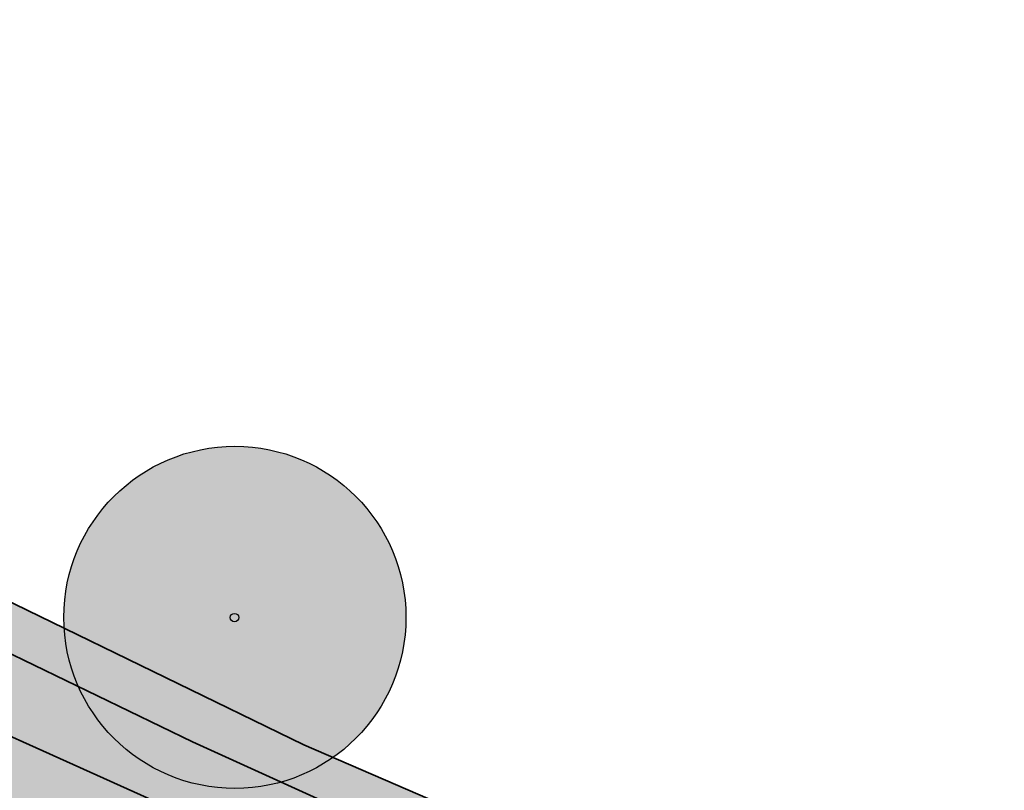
# Model space of a CAD drawing. Header units: metres. Extents: x 180563 to 183411, y 416314 to 418230.
# Tile 38 of 256: x 180924 to 180940, y 417917 to 417929. Entities that reach past the tile are written whole.
import ezdxf
from ezdxf import colors
from ezdxf.entities.mleader import LeaderData, LeaderLine
from ezdxf.math import Vec2, Vec3

# ---------------------------------------------------------------- set-up
doc = ezdxf.new("R2010")
doc.units = ezdxf.units.M
for name, pattern in [('AM-AS', [16, 10, -2, 2, -2]), ('VW-3-3_STREEP', [6, 3, -3]), ('VW-30-270_STREEP', [3, 0.3, -2.7])]:
    doc.linetypes.add(name, pattern=pattern)
doc.layers.get('0').update_dxf_attribs({"color": 40, "lineweight": 0})
for name, color, linetype, lineweight in [('B-WE-GR-BOOM-S', 90, 'Continuous', 25), ('N-WE-AM-AS_WEG_GEBIEDSONTSLUITINGSWEG-G', 10, 'AM-AS', 18), ('N-WE-BV-GELEIDECONSTRUCTIE_GELEIDERAIL_AARDENBAAN-G', 210, 'BV-GELEIDERAIL-A', 35), ('N-WE-GW-WATERGANG_BODEM-G', 150, 'Continuous', 35), ('N-WE-GW-WATERGANG_INSTEEK-G', 112, 'Continuous', 35), ('N-WE-VH-KANTVERHARDING_FIETSPAD-G', 7, 'Continuous', 35), ('N-WE-VH-KANTVERHARDING_GOW-G', 7, 'Continuous', 35), ('N-WE-VW-MARKERING_LANGS_STREEP_30270_010-G', 7, 'VW-30-270_STREEP', 25), ('N-WE-VW-MARKERING_LANGS_STREEP_33_015-G', 7, 'VW-3-3_STREEP', 25), ('N-WE-VW-MARKERING_LANGS_STREEP_DOORGETROKKEN_010-G', 7, 'Continuous', 25), ('N-WE-VW-MARKERING_LANGS_STREEP_DOORGETROKKEN_015-G', 7, 'Continuous', 25), ('X-XX-AL-VERWIJZING-T25', 2, 'Continuous', 25)]:
    doc.layers.add(name, color=color, linetype=linetype, lineweight=lineweight)
for name, color, linetype, lineweight, true_color, transparency in [('N-WE-GW-BERM-A', 70, 'Continuous', 25, 0x7fff00, 0.6), ('N-WE-GW-WATERGANG_TALUD-A', 7, 'Continuous', 35, 0x4c914b, 0.4), ('N-WE-GW-WATERGANG_WATERLIJN-A', 7, 'Continuous', 35, 0x05eafa, 0.4)]:
    doc.layers.add(name, color=color, linetype=linetype, lineweight=lineweight, true_color=true_color, transparency=transparency)
doc.layers.add('N-WE-VH-VERHARDING_ASFALT_DEKLAAG-A', color=252, linetype='Continuous', lineweight=18, transparency=0.5)
doc.styles.add('NLCS-ISO-M500-T25', font='NLCS-ISO.ttf', dxfattribs={"height": 1.25})
doc.linetypes.add('BV-GELEIDERAIL-A', pattern='A,2,-1,[160,NLCS.SHX,S=0.5,R=0,X=0,Y=0],-1', length=4)

# ---------------------------------------------------------------- blocks, each defined once
blk = doc.blocks.new('B-SGR-BOOM')
at = {"true_color": 0xadaf97, "transparency": 33554559}
h = blk.add_hatch(color=253, dxfattribs=at)
h.dxf.hatch_style = 1
edge = h.paths.add_edge_path()
edge.add_arc((0.006267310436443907, 0.004642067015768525), 2.700981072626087, 0, 360)
for centre, radius in [((0.006267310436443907, 0.004642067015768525), 2.700981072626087), ((0, 0), 0.06735329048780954)]:
    blk.add_circle(centre, radius)

msp = doc.modelspace()

# ---------------------------------------------------------------- hatches: boundary and pattern name
at = {"layer": 'N-WE-GW-BERM-A'}
h = msp.add_hatch(color=256, dxfattribs=at)
h.dxf.hatch_style = 1
edge = h.paths.add_edge_path()
edge.add_line((180728.3545469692, 418051.0044802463), (180864.5804028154, 417948.5387995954))
edge.add_line((180864.5804028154, 417948.5387995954), (180875.7308920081, 417940.1516805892))
edge.add_line((180875.7308920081, 417940.1516805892), (180883.7317318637, 417934.1336490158))
edge.add_line((180883.7317318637, 417934.1336490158), (180900.9687931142, 417921.1683627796))
edge.add_arc((181379.6041022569, 418557.5034186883), 796.2500000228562, 233.0504305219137, 236.4177539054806)
edge.add_arc((181077.4549659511, 418102.4265439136), 250.0000000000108, 236.4177539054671, 242.8639729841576)
edge.add_line((180963.4288224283, 417879.9449972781), (180963.5998616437, 417880.2787195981))
edge.add_arc((181077.4549659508, 418102.426543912), 249.6249999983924, 242.8639729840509, 244.0455590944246)
edge.add_line((180968.2050054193, 417877.9781383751), (180974.9791349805, 417874.6808398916))
edge.add_line((180974.9791349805, 417874.6808398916), (180976.1908160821, 417876.6490489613))
edge.add_line((180976.1908160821, 417876.6490489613), (180976.3824185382, 417876.5310934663))
edge.add_line((180976.3824185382, 417876.5310934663), (180977.5864697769, 417878.4869088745))
edge.add_arc((180975.0317703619, 417880.059648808), 2.99999999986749, 328.3824584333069, 415.7715302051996)
edge.add_line((180976.7192531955, 417882.5400523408), (180958.543155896, 417894.9057225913))
edge.add_arc((180917.3404500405, 417834.3425363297), 73.24999999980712, 55.77153020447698, 71.31492220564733)
edge.add_line((180940.8072805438, 417903.731803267), (180927.6065015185, 417908.1961888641))
edge.add_arc((180944.7460978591, 417958.8764043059), 53.49999999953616, 233.0504305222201, 251.31492220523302, ccw=False)
edge.add_line((180912.5866139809, 417916.1210818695), (180885.505011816, 417936.4911854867))
edge.add_line((180885.505011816, 417936.4911854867), (180881.5091872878, 417939.4967447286))
edge.add_arc((180822.4499482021, 417860.9787927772), 98.25000000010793, 53.05043052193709, 56.67473801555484)
edge.add_arc((180987.2673311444, 418111.6483569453), 201.7500002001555, 233.0504305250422, 236.6747380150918, ccw=False)
edge.add_line((180865.9930156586, 417950.416837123), (180729.7671598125, 418052.8825177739))
edge.add_line((180729.7671598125, 418052.8825177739), (180692.8994509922, 418080.6134859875))
edge.add_line((180692.8994509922, 418080.6134859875), (180679.5132472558, 418090.6822535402))
edge.add_line((180679.5132472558, 418090.6822535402), (180679.9786719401, 418087.3916031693))
edge.add_line((180679.9786719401, 418087.3916031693), (180728.3545469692, 418051.0044802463))
h = msp.add_hatch(color=256, dxfattribs=at)
h.dxf.hatch_style = 1
edge = h.paths.add_edge_path()
edge.add_line((180869.0403771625, 417954.4852323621), (180868.090481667, 417953.2187475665))
edge.add_arc((180987.2673310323, 418111.648356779), 198.2499999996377, 233.0481068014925, 236.6747380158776)
edge.add_arc((180822.4499482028, 417860.9787927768), 101.7500000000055, 53.05043052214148, 56.67473801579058, ccw=False)
edge.add_line((180883.6130787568, 417942.2938218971), (180914.6905054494, 417918.9181590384))
edge.add_arc((180944.7460978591, 417958.8764043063), 49.9999999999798, 233.0504305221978, 251.3149222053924)
edge.add_line((180928.7277835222, 417911.5117169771), (180937.3396364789, 417908.5992652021))
edge.add_line((180937.3396364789, 417908.5992652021), (180937.5088164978, 417908.5420500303))
edge.add_line((180937.5088164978, 417908.5420500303), (180941.9285625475, 417907.0473313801))
edge.add_arc((180917.3404500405, 417834.3425363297), 76.74999999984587, 55.77153020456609, 71.31492220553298, ccw=False)
edge.add_line((180960.5118858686, 417897.7995267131), (180979.502813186, 417884.879506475))
edge.add_line((180979.502813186, 417884.879506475), (180979.9085559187, 417884.6034691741))
edge.add_arc((180997.908372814, 417911.0611068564), 31.99999999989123, 235.7715301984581, 297.2279695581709)
edge.add_line((181012.5493984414, 417882.6069266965), (181014.6918537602, 417883.7093216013))
edge.add_line((181014.6918537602, 417883.7093216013), (181026.4505802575, 417889.7597442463))
edge.add_arc((181050.4710129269, 417843.0771049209), 52.50000000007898, 107.21374926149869, 117.2279695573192, ccw=False)
edge.add_line((181034.9343057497, 417893.2254920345), (181053.3590593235, 417898.9337514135))
edge.add_arc((181043.001254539, 417932.3660094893), 35.0000000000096, 287.2137492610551, 307.8215622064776)
edge.add_arc((180999.2834235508, 417988.6829222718), 106.294062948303, 307.8215622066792, 311.9122398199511)
edge.add_line((181070.2869587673, 417909.58219026), (181070.2875546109, 417912.2913982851))
edge.add_arc((180999.2834235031, 417988.6829222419), 104.294062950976, 305.2194494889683, 312.90673934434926, ccw=False)
edge.add_arc((181045.0130763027, 417923.9037027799), 25.00000000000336, 297.588115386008, 305.2194494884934, ccw=False)
edge.add_arc((181043.0012545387, 417932.3660094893), 33.50000000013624, 287.2137492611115, 293.932524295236, ccw=False)
edge.add_line((181052.9151534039, 417900.3665624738), (181034.3424311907, 417895.1359067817))
edge.add_arc((181050.4710129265, 417843.0771049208), 54.49999999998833, 107.2137492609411, 117.2279695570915)
edge.add_line((181025.5355161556, 417891.5381305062), (181013.7767896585, 417885.4877078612))
edge.add_line((181013.7767896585, 417885.4877078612), (181011.6343343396, 417884.3853129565))
edge.add_arc((180997.9083728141, 417911.0611068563), 29.99999999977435, 235.7715301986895, 297.22796955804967, ccw=False)
edge.add_line((180981.0335444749, 417886.2570715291), (180980.6278017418, 417886.5331088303))
edge.add_line((180980.6278017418, 417886.5331088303), (180961.6368744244, 417899.4531290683))
edge.add_arc((180917.3404500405, 417834.3425363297), 78.7499999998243, 55.77153020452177, 71.31492220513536)
edge.add_line((180942.5692951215, 417908.9419188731), (180938.0251335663, 417910.4787137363))
edge.add_line((180938.0251335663, 417910.4787137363), (180937.8757936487, 417910.6103475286))
edge.add_line((180937.8757936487, 417910.6103475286), (180935.2126652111, 417911.5345402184))
edge.add_line((180935.2126652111, 417911.5345402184), (180935.049, 417911.492))
edge.add_line((180935.049, 417911.492), (180930.76, 417912.58))
edge.add_line((180930.76, 417912.58), (180917.4781484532, 417918.7676903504))
edge.add_arc((180944.7460979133, 417958.8764043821), 48.50000009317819, 233.05043052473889, 235.790135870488, ccw=False)
edge.add_line((180915.5921732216, 417920.1169063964), (180884.5147465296, 417943.4925692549))
edge.add_arc((180822.4499482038, 417860.9787927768), 103.2499999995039, 53.05043052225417, 56.67473801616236)
edge.add_arc((180987.2673310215, 418111.6483567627), 196.7499999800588, 234.5177571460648, 236.6747380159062, ccw=False)
edge.add_line((180873.0636722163, 417951.4357267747), (180869.0403771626, 417954.4852323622))
at = {"layer": 'N-WE-GW-WATERGANG_TALUD-A'}
h = msp.add_hatch(color=256, dxfattribs=at)
h.dxf.hatch_style = 1
edge = h.paths.add_edge_path(flags=17)
edge.add_line((180785.9921461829, 418020.1934304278), (180786.356, 418020.175))
edge.add_line((180786.356, 418020.175), (180794.134, 418014.846))
edge.add_line((180794.134, 418014.846), (180797.469, 418012.46))
edge.add_line((180797.469, 418012.46), (180802.789, 418008.166))
edge.add_line((180802.789, 418008.166), (180817.522, 417997.414))
edge.add_line((180817.522, 417997.414), (180833.329, 417985.728))
edge.add_line((180833.329, 417985.728), (180841.121, 417979.789))
edge.add_line((180841.121, 417979.789), (180873.991, 417955.149))
edge.add_line((180873.991, 417955.149), (180897.955, 417936.97))
edge.add_line((180897.955, 417936.97), (180909.36, 417928.052))
edge.add_line((180909.36, 417928.052), (180914.548, 417924.421))
edge.add_line((180914.548, 417924.421), (180918.295, 417922.322))
edge.add_line((180918.295, 417922.322), (180922.404, 417920.012))
edge.add_line((180922.404, 417920.012), (180926.91, 417917.832))
edge.add_line((180926.91, 417917.832), (180931.779, 417915.614))
edge.add_line((180931.779, 417915.614), (180934.2825744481, 417914.4456044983))
edge.add_arc((180934.0294516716, 417913.8602689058), 0.6377216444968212, -113.38560720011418, 66.61439280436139, ccw=False)
edge.add_line((180933.776328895, 417913.2749333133), (180928.8285371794, 417915.6081575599))
edge.add_line((180928.8285371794, 417915.6081575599), (180926.3555643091, 417916.8720992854))
edge.add_line((180926.3555643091, 417916.8720992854), (180921.9329683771, 417918.8607161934))
edge.add_line((180921.9329683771, 417918.8607161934), (180916.8294348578, 417921.5714026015))
edge.add_line((180916.8294348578, 417921.5714026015), (180912.8823561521, 417924.0255918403))
edge.add_line((180912.8823561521, 417924.0255918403), (180906.9097118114, 417928.5535168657))
edge.add_line((180906.9097118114, 417928.5535168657), (180902.0686824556, 417932.4275403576))
edge.add_line((180902.0686824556, 417932.4275403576), (180892.6087448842, 417939.6014596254))
edge.add_line((180892.6087448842, 417939.6014596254), (180883.7505781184, 417946.3985875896))
edge.add_line((180883.7505781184, 417946.3985875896), (180874.3452763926, 417953.5435377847))
edge.add_line((180874.3452763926, 417953.5435377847), (180856.8456647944, 417966.5985020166))
edge.add_line((180856.8456647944, 417966.5985020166), (180830.1261970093, 417986.6061034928))
edge.add_line((180830.1261970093, 417986.6061034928), (180811.6765949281, 418000.2935501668))
edge.add_line((180811.6765949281, 418000.2935501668), (180797.6507536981, 418010.8619235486))
edge.add_line((180797.6507536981, 418010.8619235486), (180790.8554489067, 418015.7902435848))
edge.add_line((180790.8554489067, 418015.7902435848), (180785.597, 418019.675))
edge.add_line((180785.597, 418019.675), (180785.9921461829, 418020.1934304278))
edge = h.paths.add_edge_path()
edge.add_arc((180933.8322234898, 417913.6052141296), 1.78633916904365, 267.4775193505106, 424.0542888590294)
edge.add_line((180934.613781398, 417915.2115064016), (180928.665, 417917.7839999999))
edge.add_line((180928.665, 417917.7839999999), (180922.107, 417920.973))
edge.add_line((180922.107, 417920.973), (180917.952, 417923.453))
edge.add_line((180917.952, 417923.453), (180906.981, 417931.076))
edge.add_line((180906.981, 417931.076), (180899.559, 417936.787))
edge.add_line((180899.559, 417936.787), (180884.836, 417948.0539999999))
edge.add_line((180884.836, 417948.0539999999), (180859.941, 417966.776))
edge.add_line((180859.941, 417966.776), (180858.264, 417968.093))
edge.add_line((180858.264, 417968.093), (180846.781, 417977.106))
edge.add_line((180846.781, 417977.106), (180819.621, 417996.861))
edge.add_line((180819.621, 417996.861), (180789.945, 418018.89))
edge.add_line((180789.945, 418018.89), (180787.667, 418020.463))
edge.add_line((180787.667, 418020.463), (180786.5480741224, 418020.9228059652))
edge.add_line((180786.5480741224, 418020.9228059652), (180784.5372194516, 418018.2845715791))
edge.add_line((180784.5372194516, 418018.2845715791), (180800.257, 418006.303))
edge.add_line((180800.257, 418006.303), (180819.0248060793, 417992.2746861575))
edge.add_line((180819.0248060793, 417992.2746861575), (180840.493, 417976.173))
edge.add_line((180840.493, 417976.173), (180859.403, 417961.79))
edge.add_line((180859.403, 417961.79), (180873.0636722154, 417951.4357267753))
edge.add_arc((180987.2673311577, 418111.6483569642), 196.7500002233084, 234.517757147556, 236.6747380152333)
edge.add_arc((180822.4499482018, 417860.978792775), 103.2500000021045, 53.05043052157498, 56.674738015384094, ccw=False)
edge.add_line((180884.5147465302, 417943.4925692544), (180915.5921732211, 417920.1169063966))
edge.add_arc((180944.7460978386, 417958.8764042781), 48.49999996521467, 233.0504305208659, 235.7901358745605)
edge.add_line((180917.4781484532, 417918.7676903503), (180930.76, 417912.58))
edge.add_line((180930.76, 417912.58), (180933.7536042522, 417911.8206058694))
at = {"layer": 'N-WE-GW-WATERGANG_WATERLIJN-A'}
h = msp.add_hatch(color=256, dxfattribs=at)
h.dxf.hatch_style = 1
edge = h.paths.add_edge_path()
edge.add_line((180785.9921461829, 418020.1934304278), (180786.356, 418020.175))
edge.add_line((180786.356, 418020.175), (180794.134, 418014.846))
edge.add_line((180794.134, 418014.846), (180797.469, 418012.46))
edge.add_line((180797.469, 418012.46), (180802.789, 418008.166))
edge.add_line((180802.789, 418008.166), (180817.522, 417997.414))
edge.add_line((180817.522, 417997.414), (180833.329, 417985.728))
edge.add_line((180833.329, 417985.728), (180841.121, 417979.789))
edge.add_line((180841.121, 417979.789), (180873.991, 417955.149))
edge.add_line((180873.991, 417955.149), (180897.955, 417936.97))
edge.add_line((180897.955, 417936.97), (180909.36, 417928.052))
edge.add_line((180909.36, 417928.052), (180914.548, 417924.421))
edge.add_line((180914.548, 417924.421), (180918.295, 417922.322))
edge.add_line((180918.295, 417922.322), (180922.404, 417920.012))
edge.add_line((180922.404, 417920.012), (180926.91, 417917.832))
edge.add_line((180926.91, 417917.832), (180931.779, 417915.614))
edge.add_line((180931.779, 417915.614), (180934.2825744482, 417914.4456044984))
edge.add_arc((180934.0294516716, 417913.8602689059), 0.637721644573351, -113.38560719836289, 66.61439280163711, ccw=False)
edge.add_line((180933.776328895, 417913.2749333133), (180928.8285371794, 417915.6081575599))
edge.add_line((180928.8285371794, 417915.6081575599), (180926.3555643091, 417916.8720992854))
edge.add_line((180926.3555643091, 417916.8720992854), (180921.9329683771, 417918.8607161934))
edge.add_line((180921.9329683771, 417918.8607161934), (180916.8294348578, 417921.5714026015))
edge.add_line((180916.8294348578, 417921.5714026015), (180912.8823561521, 417924.0255918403))
edge.add_line((180912.8823561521, 417924.0255918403), (180906.9097118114, 417928.5535168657))
edge.add_line((180906.9097118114, 417928.5535168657), (180902.0686824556, 417932.4275403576))
edge.add_line((180902.0686824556, 417932.4275403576), (180892.6087448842, 417939.6014596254))
edge.add_line((180892.6087448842, 417939.6014596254), (180883.7505781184, 417946.3985875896))
edge.add_line((180883.7505781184, 417946.3985875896), (180874.3452763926, 417953.5435377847))
edge.add_line((180874.3452763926, 417953.5435377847), (180856.8456647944, 417966.5985020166))
edge.add_line((180856.8456647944, 417966.5985020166), (180830.1261970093, 417986.6061034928))
edge.add_line((180830.1261970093, 417986.6061034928), (180811.6765949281, 418000.2935501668))
edge.add_line((180811.6765949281, 418000.2935501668), (180797.6507536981, 418010.8619235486))
edge.add_line((180797.6507536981, 418010.8619235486), (180790.8554489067, 418015.7902435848))
edge.add_line((180790.8554489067, 418015.7902435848), (180785.597, 418019.675))
edge.add_line((180785.597, 418019.675), (180785.9921461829, 418020.1934304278))
at = {"layer": 'N-WE-VH-VERHARDING_ASFALT_DEKLAAG-A'}
h = msp.add_hatch(color=256, dxfattribs=at)
h.dxf.hatch_style = 1
edge = h.paths.add_edge_path()
edge.add_line((181023.9574605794, 417871.4390150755), (181027.0859675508, 417868.1443601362))
edge.add_arc((181034.7618543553, 417858.9204367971), 12.00000000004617, 14.319646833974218, 129.7662650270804, ccw=False)
edge.add_arc((181043.4822331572, 417861.1464182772), 3.000000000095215, -43.94151421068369, 14.319646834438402, ccw=False)
edge.add_line((181045.642378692, 417859.0646470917), (181024.5261814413, 417837.1534689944))
edge.add_line((181024.5261814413, 417837.1534689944), (181027.0941959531, 417834.6302738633))
edge.add_line((181027.0941959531, 417834.6302738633), (181044.576270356, 417852.7705119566))
edge.add_arc((181046.7364158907, 417850.6887407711), 2.999999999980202, 9.173210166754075, 136.0584857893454, ccw=False)
edge.add_line((181049.6980486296, 417851.1669996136), (181049.7728541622, 417850.7037640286))
edge.add_arc((181101.6014270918, 417859.0732937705), 52.50000000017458, 189.1732101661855, 223.9792220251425)
edge.add_arc((181101.6014270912, 417859.0732937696), 52.49999999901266, 223.9792220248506, 232.5867300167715)
edge.add_line((181069.70453687, 417817.3739125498), (181073.7488937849, 417814.2802837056))
edge.add_line((181073.7488937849, 417814.2802837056), (181094.1601943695, 417798.6671739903))
edge.add_arc((180974.1671311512, 417641.7980732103), 197.5000000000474, 38.42939247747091, 52.58673001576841, ccw=False)
edge.add_line((181128.8836360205, 417764.5541448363), (181145.5997339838, 417743.4858895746))
edge.add_arc((181188.6853429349, 417777.6711247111), 55.00000000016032, 218.4293924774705, 232.9201131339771)
edge.add_arc((185318.2645728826, 423241.9395734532), 6904.208297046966, 232.9201131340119, 233.4982623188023)
edge.add_arc((181447.4701584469, 418011.1929324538), 397.0000000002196, 233.4982623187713, 239.4672498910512)
edge.add_arc((181039.2420212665, 417319.0640495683), 406.5500000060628, 55.194988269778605, 59.467249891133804, ccw=False)
edge.add_arc((182390.9257072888, 419263.5190459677), 1961.561910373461, 235.1949882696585, 235.5071009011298)
edge.add_arc((182390.925707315, 419263.5190460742), 1961.561910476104, 235.5071009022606, 236.7314184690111)
edge.add_arc((181321.4654169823, 417633.4741601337), 11.999999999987, 236.7314184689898, 282.4889878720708)
edge.add_line((181324.0604405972, 417621.7581090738), (181334.742, 417624.1240000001))
edge.add_line((181334.742, 417624.1240000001), (181342.1744013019, 417625.7406179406))
edge.add_line((181342.1744013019, 417625.7406179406), (181341.5337581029, 417628.6432537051))
edge.add_line((181341.5337581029, 417628.6432537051), (181332.5456870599, 417626.7240531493))
edge.add_arc((181327.3251842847, 417651.1729048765), 25.0000000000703, 236.6098987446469, 282.05321670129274, ccw=False)
edge.add_arc((182370.6151032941, 419234.0000838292), 1920.730923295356, 235.1898583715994, 236.6098987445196, ccw=False)
edge.add_arc((181039.2420212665, 417319.0640495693), 411.5500000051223, 55.19498827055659, 59.46724989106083)
edge.add_arc((181447.4701584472, 418011.1929324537), 392.0000000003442, 233.49826231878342, 239.4672498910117, ccw=False)
edge.add_arc((185318.2645728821, 423241.939573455), 6899.208297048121, 232.92011313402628, 233.4982623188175, ccw=False)
edge.add_arc((181188.6853429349, 417777.6711247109), 50.00000000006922, 218.4293924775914, 232.92011313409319, ccw=False)
edge.add_line((181149.516607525, 417746.5936382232), (181132.8005095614, 417767.6618934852))
edge.add_arc((180974.1671311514, 417641.7980732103), 202.4999999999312, 38.42939247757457, 52.58673001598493)
edge.add_line((181097.1979934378, 417802.6385436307), (181076.7866928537, 417818.2516533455))
edge.add_line((181076.7866928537, 417818.2516533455), (181072.7423359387, 417821.3452821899))
edge.add_arc((181101.6014270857, 417859.0732937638), 47.49999999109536, 224.1160582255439, 232.5867300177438, ccw=False)
edge.add_arc((181101.6014270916, 417859.0732937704), 47.49999999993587, 189.173210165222, 224.116058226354, ccw=False)
edge.add_line((181054.7089087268, 417851.5008620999), (181053.9511844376, 417856.1930933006))
edge.add_arc((181014.4627479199, 417849.8163087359), 39.99999999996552, 9.173210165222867, 37.31683373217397)
edge.add_arc((181054.2266308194, 417880.1285770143), 9.99999999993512, 126.33610568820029, 217.325219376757, ccw=False)
edge.add_arc((181107.5998703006, 417810.4746913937), 97.74999999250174, 121.2915826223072, 127.34649693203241, ccw=False)
edge.add_arc((180999.2834235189, 417988.6829222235), 110.7940629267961, 301.2915826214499, 306.3934500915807)
edge.add_arc((181015.8448981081, 417965.1346753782), 82.01476059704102, 306.8408792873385, 325.5039879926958)
edge.add_line((181083.4386433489, 417918.6857081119), (181085.7132467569, 417922.1964234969))
edge.add_line((181085.7132467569, 417922.1964234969), (181083.1332877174, 417923.8679869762))
edge.add_arc((181041.2135424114, 417951.12115106), 49.9999999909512, 318.14543273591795, 326.97101180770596, ccw=False)
edge.add_arc((180999.2834235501, 417988.6829222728), 106.2940629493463, 307.8215622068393, 318.1454327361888, ccw=False)
edge.add_arc((181043.001254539, 417932.3660094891), 34.99999999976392, 287.21374926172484, 307.8215622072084, ccw=False)
edge.add_line((181053.3590593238, 417898.9337514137), (181034.9343057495, 417893.2254920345))
edge.add_arc((181050.4710129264, 417843.0771049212), 52.49999999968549, 107.2137492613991, 117.2279695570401)
edge.add_line((181026.4505802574, 417889.7597442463), (181014.6918537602, 417883.7093216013))
edge.add_line((181014.6918537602, 417883.7093216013), (181012.5493984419, 417882.6069266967))
edge.add_arc((180997.9083728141, 417911.0611068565), 31.99999999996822, 235.7715301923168, 297.2279695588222, ccw=False)
edge.add_line((180979.9085559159, 417884.603469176), (180979.5028131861, 417884.879506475))
edge.add_line((180979.5028131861, 417884.879506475), (180960.5118858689, 417897.7995267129))
edge.add_arc((180917.3404500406, 417834.3425363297), 76.74999999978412, 55.77153020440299, 71.31492220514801)
edge.add_line((180941.9285625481, 417907.0473313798), (180928.7277835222, 417911.5117169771))
edge.add_arc((180944.7460978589, 417958.8764043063), 49.99999999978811, 233.0504305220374, 251.3149222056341, ccw=False)
edge.add_line((180914.6905054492, 417918.9181590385), (180883.6130787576, 417942.2938218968))
edge.add_arc((180822.4499482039, 417860.9787927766), 101.7499999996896, 53.05043052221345, 56.67473801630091)
edge.add_arc((180987.267331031, 418111.6483567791), 198.2499999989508, 233.0504305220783, 236.67473801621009, ccw=False)
edge.add_line((180868.0969071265, 417953.2139142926), (180695.0033424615, 418083.4105631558))
edge.add_line((180695.0033424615, 418083.4105631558), (180673.1425976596, 418099.8536684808))
edge.add_arc((181118.205810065, 418691.555364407), 740.3999999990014, 231.3617944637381, 233.050430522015, ccw=False)
edge.add_line((180655.8996165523, 418113.2257495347), (180652.0126978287, 418116.1366751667))
edge.add_line((180652.0126978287, 418116.1366751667), (180646.862441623, 418120.1159113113))
edge.add_line((180646.862441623, 418120.1159113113), (180645.5120458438, 418118.4580384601))
edge.add_line((180645.5120458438, 418118.4580384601), (180649.9790000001, 418115.029))
edge.add_line((180649.9790000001, 418115.029), (180654.1247068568, 418111.9628643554))
edge.add_line((180654.1247068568, 418111.9628643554), (180654.3351972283, 418109.9960256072))
edge.add_arc((181118.2058098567, 418691.5553641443), 743.8999996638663, 231.4230003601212, 233.0504305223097)
edge.add_line((180671.0387061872, 418097.0565913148), (180692.8994509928, 418080.6134859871))
edge.add_line((180692.8994509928, 418080.6134859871), (180865.9930156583, 417950.4168371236))
edge.add_arc((180987.2673310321, 418111.6483567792), 201.7499999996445, 233.0504305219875, 236.6747380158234)
edge.add_arc((180822.4499482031, 417860.9787927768), 98.24999999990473, 53.05043052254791, 56.67473801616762, ccw=False)
edge.add_line((180881.5091872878, 417939.4967447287), (180912.5866139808, 417916.1210818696))
edge.add_arc((180944.7460978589, 417958.876404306), 53.49999999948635, 233.0504305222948, 251.3149222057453)
edge.add_line((180927.6065015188, 417908.196188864), (180940.8072805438, 417903.7318032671))
edge.add_arc((180917.3404500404, 417834.3425363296), 73.24999999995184, 55.771530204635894, 71.31492220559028, ccw=False)
edge.add_line((180958.5431558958, 417894.9057225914), (180976.7192531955, 417882.5400523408))
edge.add_arc((180975.0317703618, 417880.059648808), 2.999999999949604, -31.617541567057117, 55.77153020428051, ccw=False)
edge.add_line((180977.5864697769, 417878.4869088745), (180975.0638972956, 417874.3893373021))
edge.add_line((180975.0638972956, 417874.3893373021), (180978.2262197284, 417872.8500872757))
edge.add_line((180978.2262197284, 417872.8500872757), (180980.7801477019, 417876.9986861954))
edge.add_arc((180983.3348631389, 417875.4259722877), 2.999999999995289, 67.7571745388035, 148.3830421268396, ccw=False)
edge.add_arc((180997.9083728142, 417911.0611068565), 35.49999999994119, 247.7571745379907, 297.2279695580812)
edge.add_line((181014.1507606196, 417879.4947507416), (181025.5554423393, 417885.3630005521))
edge.add_arc((181026.9280384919, 417882.6954211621), 2.99999999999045, 42.85281396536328, 117.2279695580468, ccw=False)
edge.add_line((181029.1273482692, 417884.7357732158), (181030.0622374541, 417883.7280496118))
edge.add_arc((181136.6452796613, 417714.4943204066), 199.999999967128, 122.2026363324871, 125.6208084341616)
edge.add_line((181020.1616336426, 417877.0721792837), (181019.8430799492, 417876.8439422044))
edge.add_line((181019.8430799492, 417876.8439422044), (181022.055540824, 417873.7559795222))
edge.add_arc((181022.9601614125, 417872.5594589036), 1.500000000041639, -48.327945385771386, 127.0908345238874, ccw=False)
h = msp.add_hatch(color=256, dxfattribs=at)
h.dxf.hatch_style = 1
edge = h.paths.add_edge_path()
edge.add_line((180692.8994509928, 418080.6134859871), (180865.9930156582, 417950.4168371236))
edge.add_arc((180987.2673310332, 418111.6483567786), 201.7499999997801, 233.0504305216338, 236.6747380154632)
edge.add_arc((180822.4499482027, 417860.9787927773), 98.24999999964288, 53.050430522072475, 56.67473801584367, ccw=False)
edge.add_line((180881.5091872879, 417939.4967447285), (180912.5866139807, 417916.1210818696))
edge.add_arc((180944.7460978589, 417958.8764043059), 53.49999999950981, 233.0504305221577, 251.3149222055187)
edge.add_line((180927.6065015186, 417908.196188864), (180940.8072805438, 417903.7318032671))
edge.add_arc((180917.3404500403, 417834.3425363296), 73.2500000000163, 55.77153020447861, 71.31492220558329, ccw=False)
edge.add_line((180958.543155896, 417894.9057225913), (180976.7192531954, 417882.5400523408))
edge.add_arc((180975.0317703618, 417880.059648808), 2.999999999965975, -31.617541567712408, 55.77153020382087, ccw=False)
edge.add_line((180977.5864697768, 417878.4869088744), (180975.0638972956, 417874.389337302))
edge.add_line((180975.0638972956, 417874.389337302), (180978.2262197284, 417872.8500872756))
edge.add_line((180978.2262197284, 417872.8500872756), (180980.7801477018, 417876.9986861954))
edge.add_arc((180983.3348631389, 417875.4259722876), 3.000000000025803, 67.75717453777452, 148.3830421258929, ccw=False)
edge.add_arc((180997.9083728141, 417911.0611068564), 35.49999999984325, 247.757174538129, 297.2279695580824)
edge.add_line((181014.1507606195, 417879.4947507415), (181025.5554423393, 417885.3630005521))
edge.add_arc((181026.9280384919, 417882.695421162), 3.000000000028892, 42.85281396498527, 117.2279695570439, ccw=False)
edge.add_line((181029.1273482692, 417884.7357732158), (181030.0622374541, 417883.7280496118))
edge.add_arc((181136.6452796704, 417714.4943203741), 199.9999999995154, 121.90415695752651, 122.20263632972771, ccw=False)
edge.add_line((181030.9452939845, 417884.2809895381), (181034.3837190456, 417886.4215667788))
edge.add_line((181034.3837190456, 417886.4215667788), (181032.6289559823, 417888.3130381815))
edge.add_arc((181033.3620592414, 417888.9931555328), 0.9999999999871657, 110.43608743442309, 222.8528139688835, ccw=False)
edge.add_arc((181050.4710129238, 417843.0771049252), 49.9999999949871, 107.2137492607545, 110.43608743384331, ccw=False)
edge.add_line((181035.6741489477, 417890.8374736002), (181050.0314825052, 417895.285586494))
edge.add_arc((180999.2834235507, 417988.6829222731), 106.2940629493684, 298.517737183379, 307.8215622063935)
edge.add_arc((181043.0012545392, 417932.3660094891), 34.99999999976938, 287.2137492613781, 307.82156220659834, ccw=False)
edge.add_line((181053.3590593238, 417898.9337514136), (181034.9343057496, 417893.2254920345))
edge.add_arc((181050.4710129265, 417843.077104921), 52.49999999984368, 107.2137492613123, 117.2279695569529)
edge.add_line((181026.4505802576, 417889.7597442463), (181014.6918537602, 417883.7093216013))
edge.add_line((181014.6918537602, 417883.7093216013), (181012.5493984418, 417882.6069266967))
edge.add_arc((180997.908372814, 417911.0611068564), 31.99999999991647, 235.77153019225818, 297.22796955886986, ccw=False)
edge.add_line((180979.9085559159, 417884.603469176), (180979.5028131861, 417884.879506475))
edge.add_line((180979.5028131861, 417884.879506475), (180960.5118858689, 417897.7995267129))
edge.add_arc((180917.3404500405, 417834.3425363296), 76.74999999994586, 55.77153020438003, 71.314922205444)
edge.add_line((180941.9285625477, 417907.04733138), (180928.7277835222, 417911.511716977))
edge.add_arc((180944.746097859, 417958.8764043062), 49.99999999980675, 233.0504305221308, 251.3149222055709, ccw=False)
edge.add_line((180914.6905054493, 417918.9181590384), (180883.613078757, 417942.2938218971))
edge.add_arc((180822.4499482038, 417860.9787927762), 101.7499999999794, 53.05043052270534, 56.67473801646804)
edge.add_arc((180987.2673310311, 418111.6483567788), 198.2499999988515, 233.0504305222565, 236.67473801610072, ccw=False)
edge.add_line((180868.0969071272, 417953.213914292), (180695.0033424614, 418083.4105631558))
edge.add_line((180695.0033424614, 418083.4105631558), (180673.1425976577, 418099.8536684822))
edge.add_arc((181118.2058100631, 418691.5553644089), 740.3999999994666, 231.3617944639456, 233.050430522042, ccw=False)
edge.add_line((180655.8996165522, 418113.2257495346), (180652.0126978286, 418116.1366751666))
edge.add_line((180652.0126978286, 418116.1366751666), (180646.8624416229, 418120.1159113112))
edge.add_line((180646.8624416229, 418120.1159113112), (180645.5120458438, 418118.4580384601))
edge.add_line((180645.5120458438, 418118.4580384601), (180649.979, 418115.029))
edge.add_line((180649.979, 418115.029), (180654.1247068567, 418111.9628643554))
edge.add_line((180654.1247068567, 418111.9628643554), (180654.3351972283, 418109.9960256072))
edge.add_arc((181118.2058098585, 418691.5553641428), 743.8999996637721, 231.4230003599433, 233.0504305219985)
edge.add_line((180671.0387061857, 418097.0565913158), (180692.8994509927, 418080.613485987))
h = msp.add_hatch(color=256, dxfattribs=at)
h.dxf.hatch_style = 1
edge = h.paths.add_edge_path()
edge.add_line((180883.7317318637, 417934.1336490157), (180875.7308920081, 417940.1516805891))
edge.add_line((180875.7308920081, 417940.1516805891), (180669.626093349, 418095.1785537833))
edge.add_arc((181118.2058100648, 418691.5553644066), 746.2499999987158, 230.6463202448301, 233.0504305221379, ccw=False)
edge.add_line((180645.0045086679, 418114.5201914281), (180644.598, 418114.567))
edge.add_line((180644.598, 418114.567), (180643.2570801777, 418115.6896305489))
edge.add_line((180643.2570801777, 418115.6896305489), (180638.6509795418, 418110.0347482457))
edge.add_arc((181118.2058100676, 418691.5553644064), 753.7500000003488, 230.4890769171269, 233.0504305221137)
edge.add_line((180665.117754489, 418089.1848169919), (180871.2225531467, 417934.1579437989))
edge.add_line((180871.2225531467, 417934.1579437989), (180879.2233930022, 417928.1399122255))
edge.add_line((180879.2233930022, 417928.1399122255), (180896.4604543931, 417915.1746258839))
edge.add_arc((181379.6041024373, 418557.5034185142), 803.7499999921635, 233.0504305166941, 235.3209624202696)
edge.add_arc((181064.5321511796, 418102.125852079), 250.0000000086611, 235.3209624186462, 235.5269605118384)
edge.add_line((180923.0275556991, 417896.0276971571), (180958.4768059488, 417871.6886543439))
edge.add_line((180958.4768059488, 417871.6886543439), (180960.6263107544, 417874.8193581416))
edge.add_arc((180961.1841952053, 417875.6492767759), 1.000000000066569, 60.67160089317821, 236.0903806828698, ccw=False)
edge.add_line((180961.674009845, 417876.521103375), (180963.4288224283, 417879.944997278))
edge.add_arc((181077.4549659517, 418102.4265439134), 250.0000000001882, 236.4177539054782, 242.8639729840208, ccw=False)
edge.add_arc((181379.604102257, 418557.5034186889), 796.2500000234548, 233.05043052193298, 236.4177539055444, ccw=False)
edge.add_line((180900.9687931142, 417921.1683627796), (180883.7317318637, 417934.1336490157))

# ---------------------------------------------------------------- linework, layer by layer
at = {"layer": 'N-WE-AM-AS_WEG_GEBIEDSONTSLUITINGSWEG-G', "flags": 128}
msp.add_lwpolyline([(180606.843, 418142.7229999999), (180617.6052293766, 418133.0761270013, 0.02148102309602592), (180667.3719239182, 418092.1816853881), (180873.4767225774, 417937.1548121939), (180898.7146236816, 417918.1714943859, 0.02326955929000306), (180960.2067866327, 417876.2502413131), (180998.6357589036, 417852.5923585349)], format="xyb", dxfattribs=at)
at = {"layer": 'N-WE-BV-GELEIDECONSTRUCTIE_GELEIDERAIL_AARDENBAAN-G', "ltscale": 0.5, "flags": 128}
msp.add_lwpolyline([(180873.4688590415, 417943.0071093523), (180876.5488177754, 417940.4470597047), (180884.1693412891, 417934.7154410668), (180899.9053351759, 417922.8792201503, 0.02022788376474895), (180927.5576487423, 417903.7804064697, 0.00136391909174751), (180928.7075698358, 417903.0574386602, 0.00136391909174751)], format="xyb", dxfattribs=at)
at = {"layer": 'N-WE-GW-WATERGANG_BODEM-G', "flags": 128}
msp.add_lwpolyline([(180934.2825744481, 417914.4456044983, -1.000000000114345), (180933.776328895, 417913.2749333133), (180928.8285371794, 417915.6081575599), (180926.3555643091, 417916.8720992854), (180921.9329683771, 417918.8607161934), (180916.8294348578, 417921.5714026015), (180912.8823561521, 417924.0255918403), (180906.9097118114, 417928.5535168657), (180902.0686824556, 417932.4275403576), (180892.6087448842, 417939.6014596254), (180883.7505781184, 417946.3985875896), (180874.3452763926, 417953.5435377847), (180856.8456647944, 417966.5985020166), (180830.1261970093, 417986.6061034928)], format="xyb", dxfattribs=at)
msp.add_lwpolyline([(180841.121, 417979.789), (180873.991, 417955.149), (180897.955, 417936.97), (180909.36, 417928.052), (180914.548, 417924.421), (180918.295, 417922.322), (180922.404, 417920.012), (180926.91, 417917.832), (180931.779, 417915.614), (180934.2825744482, 417914.4456044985)], dxfattribs=at)
at = {"layer": 'N-WE-GW-WATERGANG_INSTEEK-G', "flags": 128}
msp.add_lwpolyline([(180873.0636722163, 417951.4357267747), (180859.403, 417961.79), (180840.493, 417976.173), (180819.0248060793, 417992.2746861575), (180800.257, 418006.303), (180784.5372194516, 418018.2845715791), (180786.5480741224, 418020.9228059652), (180787.667, 418020.463), (180789.945, 418018.89), (180819.621, 417996.861), (180846.781, 417977.106), (180858.264, 417968.093), (180859.941, 417966.776), (180884.836, 417948.0539999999), (180899.559, 417936.787), (180906.981, 417931.076), (180917.952, 417923.453), (180922.107, 417920.973), (180928.665, 417917.7839999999), (180934.6137813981, 417915.2115064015, -0.8139594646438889), (180933.7536042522, 417911.8206058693)], format="xyb", dxfattribs=at)
at = {"layer": 'N-WE-VH-KANTVERHARDING_FIETSPAD-G', "flags": 128}
msp.add_lwpolyline([(180868.0969071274, 417953.2139142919, 0.01581534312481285), (180878.3505105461, 417945.9975532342, -0.01581534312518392), (180883.6130787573, 417942.2938218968), (180914.6905054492, 417918.9181590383, 0.07986302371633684), (180928.7277835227, 417911.5117169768), (180941.9285625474, 417907.04733138, -0.06792501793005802), (180960.5118858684, 417897.7995267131), (180979.502813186, 417884.8795064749), (180979.9085559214, 417884.6034691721, 0.2747720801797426), (181012.5493984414, 417882.6069266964), (181014.6918537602, 417883.7093216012), (181026.4505802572, 417889.7597442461, -0.04372310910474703), (181034.9343057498, 417893.2254920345), (181053.3590593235, 417898.9337514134, 0.09016167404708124), (181064.4634075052, 417904.7186589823)], format="xyb", dxfattribs=at)
at = {"layer": 'N-WE-VH-KANTVERHARDING_GOW-G', "flags": 128}
msp.add_lwpolyline([(180900.9687931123, 417921.1683627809, 0.01469377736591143), (180939.1716083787, 417894.1533746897, 0.03329487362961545), (180968.0408842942, 417877.6409600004), (180982.3941165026, 417870.6545434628, 0.1898841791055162), (180993.3575057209, 417869.8010785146, -0.1351923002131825), (181002.9126602, 417870.0768692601, 0.21879446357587), (181013.1629584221, 417872.0577744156)], format="xyb", dxfattribs=at)
at = {"layer": 'N-WE-VH-VERHARDING_ASFALT_DEKLAAG-A'}
msp.add_lwpolyline([(180883.7317318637, 417934.1336490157), (180875.7308920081, 417940.1516805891), (180669.626093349, 418095.1785537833, -0.01049029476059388), (180645.0045086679, 418114.5201914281), (180644.598, 418114.567), (180643.2570801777, 418115.6896305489), (180638.6509795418, 418110.0347482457, 0.01117647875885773), (180665.117754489, 418089.1848169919), (180871.2225531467, 417934.1579437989), (180879.2233930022, 417928.1399122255), (180896.4604543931, 417915.1746258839, 0.0099073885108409), (180922.287477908, 417896.5377859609, 0.0008988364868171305), (180923.0275556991, 417896.0276971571), (180958.4768059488, 417871.6886543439), (180960.6263107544, 417874.8193581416, -0.9607996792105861), (180961.674009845, 417876.521103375), (180963.4288224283, 417879.944997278, -0.02813435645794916), (180939.1716083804, 417894.1533746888, -0.01469377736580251), (180900.9687931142, 417921.1683627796)], format="xyb", close=True, dxfattribs=at)
at = {"layer": 'N-WE-VH-VERHARDING_ASFALT_DEKLAAG-A', "flags": 128}
for points in [[(180941.9285625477, 417907.04733138), (180928.7277835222, 417911.511716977, -0.0798630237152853), (180914.6905054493, 417918.9181590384), (180883.613078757, 417942.2938218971, 0.01581534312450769), (180878.3505105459, 417945.9975532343, -0.01581534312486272), (180868.0969071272, 417953.213914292), (180695.0033424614, 418083.4105631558)], [(180941.9285625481, 417907.0473313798), (180928.7277835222, 417911.5117169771, -0.07986302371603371), (180914.6905054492, 417918.9181590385), (180883.6130787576, 417942.2938218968, 0.01581534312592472), (180878.3505105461, 417945.9975532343, -0.01581534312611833), (180868.0969071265, 417953.2139142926), (180695.0033424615, 418083.4105631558)]]:
    msp.add_lwpolyline(points, format="xyb", dxfattribs=at)
at = {"layer": 'N-WE-VW-MARKERING_LANGS_STREEP_30270_010-G', "const_width": 0.1, "flags": 128}
msp.add_lwpolyline([(180655.550809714, 418111.2649430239, 0.007047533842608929), (180672.0906519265, 418098.4551298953), (180693.9531219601, 418082.0143182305, 0.002678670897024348), (180694.3795274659, 418081.6899953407), (180867.0404580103, 417951.8187630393, 0.01582238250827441), (180877.3890758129, 417944.5353141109, -0.01581534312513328), (180882.561133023, 417940.8952833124), (180913.4013761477, 417917.6980239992), (180913.6385597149, 417917.5196204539, 0.07986302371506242), (180928.1671425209, 417909.8539529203), (180941.3679215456, 417905.3895673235, -0.06792501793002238), (180959.5275208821, 417896.3526246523), (180978.5184481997, 417883.4326044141), (180978.924190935, 417883.1565671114, 0.05234496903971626), (180985.1328935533, 417879.8225148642, 0.2192733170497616), (181013.3500795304, 417881.0508387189), (181025.4472462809, 417887.2754049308, -0.3364165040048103), (181031.1027640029, 417886.2822949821), (181032.2220382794, 417885.075821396)], format="xyb", dxfattribs=at)
at = {"layer": 'N-WE-VW-MARKERING_LANGS_STREEP_33_015-G', "const_width": 0.15, "flags": 128}
msp.add_lwpolyline([(180900.803487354, 417920.948592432, 0.01469377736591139), (180939.0194966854, 417893.9242742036, 0.03329487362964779), (180967.9205288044, 417877.3936958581), (180974.6592955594, 417874.1136101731)], format="xyb", dxfattribs=at)
at = {"layer": 'N-WE-VW-MARKERING_LANGS_STREEP_DOORGETROKKEN_010-G', "const_width": 0.1, "flags": 128}
msp.add_lwpolyline([(180694.9131756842, 418083.2906884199), (180868.0067403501, 417953.094039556, 0.01581534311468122), (180878.2681018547, 417945.8722184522, -0.01581534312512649), (180883.5229119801, 417942.173947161), (180914.600338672, 417918.7982843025, 0.07986302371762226), (180928.6797285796, 417911.3696229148), (180941.8805076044, 417906.905237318, -0.06792501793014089), (180960.4275117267, 417897.6755065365), (180979.4184390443, 417884.7554862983), (180979.8241817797, 417884.4794489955, 0.2747720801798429), (181012.618028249, 417882.4735477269), (181014.7604835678, 417883.5759426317), (181026.5192100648, 417889.6263652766, -0.04372310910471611), (181034.9786963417, 417893.0822109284), (181053.4034499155, 417898.7904703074, 0.09016167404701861), (181064.5553881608, 417904.6001703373)], format="xyb", dxfattribs=at)
at = {"layer": 'N-WE-VW-MARKERING_LANGS_STREEP_DOORGETROKKEN_015-G', "const_width": 0.15, "flags": 128}
for points in [[(180864.3395025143, 417944.6219709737), (180873.7622507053, 417937.534415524), (180899.0001518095, 417918.5510977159, 0.01481933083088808), (180937.6945931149, 417891.2030274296, 0.01843747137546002), (180953.4244157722, 417881.5860692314), (180972.6202298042, 417870.801366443)], [(180863.7684462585, 417943.8627643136), (180873.1911944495, 417936.775208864), (180898.4290955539, 417917.7918910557, 0.009907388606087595), (180924.1508832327, 417899.2309895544, 0.0008988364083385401), (180924.8812659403, 417898.7275829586), (180946.9463565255, 417883.5779484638, 0.002458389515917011), (180948.9792294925, 417882.1968590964), (180970.6623181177, 417867.6211435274)]]:
    msp.add_lwpolyline(points, format="xyb", dxfattribs=at)

# ---------------------------------------------------------------- block references
at = {"layer": 'B-WE-GR-BOOM-S'}
msp.add_blockref('B-SGR-BOOM', (180927.570929, 417919.791841), dxfattribs=at)

# ---------------------------------------------------------------- leaders
at = {"layer": 'X-XX-AL-VERWIJZING-T25'}
ml = msp.add_multileader_mtext('Standard', dxfattribs=at)
ml.set_content('Grondkering', color=256, style='NLCS-ISO-M500-T25')
ml.set_leader_properties(color=256, linetype='ByLayer', lineweight=-1)
ml.build(insert=Vec2(0, 0))
ml.multileader.update_dxf_attribs({"text_left_attachment_type": 5, "text_right_attachment_type": 5, "dogleg_length": 1.25, "arrow_head_size": 1.25})
ctx = ml.context
ctx.base_point, ctx.char_height, ctx.arrow_head_size, ctx.landing_gap_size, ctx.plane_origin, ctx.plane_x_axis, ctx.plane_y_axis = Vec3(180888.227137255, 417957.8164686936), 1.25, 1.25, 0.45, Vec3(180897.8923985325, 417936.0328362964), Vec3(0.7999903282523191, -0.6000128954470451), Vec3(0.6000128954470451, 0.7999903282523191)
ctx.left_attachment, ctx.right_attachment = 5, 5
notes = []
notes.append((ctx, [(0, (1, 1, 0), (180896.9470318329, 417951.2763281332), (-0.7999903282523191, 0.6000128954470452), 1.25, [(0, [(180897.8467798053, 417933.5866531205)], 0, [])])]))
ctx.mtext.insert, ctx.mtext.text_direction, ctx.mtext.rotation, ctx.mtext.width, ctx.mtext.flow_direction = Vec3(180889.5621538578, 417958.846447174), Vec3(0.7999903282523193, -0.6000128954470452), 5.639668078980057, 56.23489508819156, 5
ml = msp.add_multileader_mtext('Standard', dxfattribs=at)
ml.set_content('\\pxi-3,l4,t4;Bestaand amfibieënraster herstellen / vervangen', color=256, style='NLCS-ISO-M500-T25')
ml.set_leader_properties(color=256, linetype='ByLayer', lineweight=-1)
ml.build(insert=Vec2(0, 0))
ml.multileader.update_dxf_attribs({"text_left_attachment_type": 5, "text_right_attachment_type": 5, "dogleg_length": 1.25, "arrow_head_size": 1.25})
ctx = ml.context
ctx.base_point, ctx.char_height, ctx.arrow_head_size, ctx.landing_gap_size, ctx.plane_origin, ctx.plane_x_axis, ctx.plane_y_axis = Vec3(180924.9989973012, 417949.4973247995), 1.25, 1.25, 0.45, Vec3(180959.4424172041, 417907.731473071), Vec3(0.7999903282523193, -0.6000128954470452), Vec3(0.6000128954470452, 0.7999903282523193)
ctx.left_attachment, ctx.right_attachment = 5, 5
notes.append((ctx, [(0, (1, 1, 0), (180957.1186089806, 417925.4068070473), (-0.7999903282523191, 0.6000128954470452), 1.25, [(0, [(180959.675, 417905.3540000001)], 0, [])])]))
ctx.mtext.insert, ctx.mtext.text_direction, ctx.mtext.rotation, ctx.mtext.width, ctx.mtext.flow_direction = Vec3(180926.334013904, 417950.52730328), Vec3(0.7999903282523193, -0.6000128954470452), 5.639668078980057, 56.23489508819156, 5
for ctx, leaders in notes:
    for number, flags, end, landing, length, lines in leaders:
        leader = LeaderData()
        leader.index, (leader.has_last_leader_line, leader.has_dogleg_vector, leader.attachment_direction) = number, flags
        leader.last_leader_point, leader.dogleg_vector, leader.dogleg_length = Vec3(end), Vec3(landing), length
        for number, points, colour, breaks in lines:
            line = LeaderLine()
            line.index, line.vertices, line.color, line.breaks = number, Vec3.list(points), colors.encode_raw_color(colour), breaks
            leader.lines.append(line)
        ctx.leaders.append(leader)

doc.saveas('drawing.dxf')
